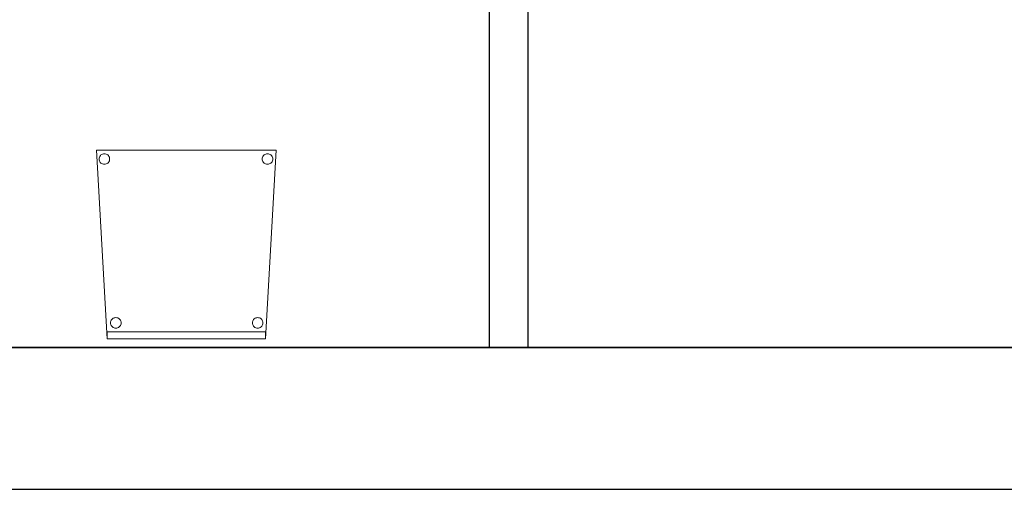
# Model space of a CAD drawing. Header units: metres. Extents: x 391.1 to 427.5, y 12.8 to 28.4.
# Tile 197 of 206: x 419.9 to 422.7, y 12.8 to 14.2. Entities that reach past the tile are written whole.
import ezdxf

# ---------------------------------------------------------------- set-up
doc = ezdxf.new("R2010")
doc.units = ezdxf.units.M
doc.layers.add('01_SUELOS', color=7, linetype='Continuous', lineweight=25, true_color=0x007f00)
for name, color, linetype, lineweight in [('02_MOBILIARIO', 7, 'Continuous', 18), ('A-DETL-____-MBND', 7, 'Continuous', 18), ('A-WALL-____-MCUT', 7, 'Continuous', 25), ('A-WALL-____-OTLN', 7, 'Continuous', 25)]:
    doc.layers.add(name, color=color, linetype=linetype, lineweight=lineweight)

# ---------------------------------------------------------------- blocks, each defined once
blk = doc.blocks.new('Family - Evans PA-152307-03_TEL_P0A')
at = {"layer": 'A-WALL-____-MCUT', "color": 253, "true_color": 0xaaaaaa}
for p, q in [((1.209, 0.11), (0, 0.11)), ((0, 0.11), (0, 0)), ((1.209, 0), (1.209, 0.11)), ((0, 0), (1.209, 0))]:
    blk.add_line(p, q, dxfattribs=at)
at = {"layer": 'A-WALL-____-OTLN', "color": 253, "true_color": 0xaaaaaa}
for p, q in [((1.209, 0.11), (0, 0.11)), ((0, 0.11), (0, 0)), ((1.209, 0), (1.209, 0.11)), ((0, 0), (1.209, 0))]:
    blk.add_line(p, q, dxfattribs=at)
at = {"layer": 'A-WALL-____-OTLN', "color": 253, "lineweight": 18, "true_color": 0xaaaaaa}
blk.add_line((0, 0), (1.209, 0), dxfattribs=at)
blk = doc.blocks.new('Family - Cadira confident_PA-152461-03_TEL_P0A')
at = {"layer": 'A-DETL-____-MBND', "color": 253, "true_color": 0xaaaaaa}
for p, q in [((0.03, 0), (0, 0.5326)), ((0, 0.5326), (0.5065, 0.5326)), ((0.5065, 0.5326), (0, 0.5326)), ((0, 0.5326), (0.03, 0)), ((0.5065, 0.5326), (0.4765, 0)), ((0.4765, 0), (0.5065, 0.5326)), ((0.0074, 0.5076), (0.0076, 0.5102)), ((0.0076, 0.5102), (0.0074, 0.5076)), ((0.0076, 0.505), (0.0074, 0.5076)), ((0.0074, 0.5076), (0.0076, 0.505)), ((0.0076, 0.5102), (0.0083, 0.5127)), ((0.0083, 0.5127), (0.0076, 0.5102)), ((0.0082, 0.5025), (0.0076, 0.505)), ((0.0076, 0.505), (0.0082, 0.5025)), ((0.0093, 0.5001), (0.0082, 0.5025)), ((0.0082, 0.5025), (0.0093, 0.5001)), ((0.0083, 0.5127), (0.0094, 0.515)), ((0.0094, 0.515), (0.0083, 0.5127)), ((0.0108, 0.498), (0.0093, 0.5001)), ((0.0093, 0.5001), (0.0108, 0.498)), ((0.0094, 0.515), (0.0109, 0.5172)), ((0.0109, 0.5172), (0.0094, 0.515)), ((0.0109, 0.5172), (0.0127, 0.519)), ((0.0127, 0.519), (0.0109, 0.5172)), ((0.0127, 0.519), (0.0149, 0.5205)), ((0.0149, 0.5205), (0.0127, 0.519)), ((0.0149, 0.5205), (0.0172, 0.5216)), ((0.0172, 0.5216), (0.0149, 0.5205)), ((0.0172, 0.5216), (0.0198, 0.5222)), ((0.0198, 0.5222), (0.0172, 0.5216)), ((0.0198, 0.5222), (0.0224, 0.5224)), ((0.0224, 0.5224), (0.0198, 0.5222)), ((0.0224, 0.5224), (0.0249, 0.5222)), ((0.0249, 0.5222), (0.0224, 0.5224)), ((0.0249, 0.5222), (0.0275, 0.5215)), ((0.0275, 0.5215), (0.0249, 0.5222)), ((0.0275, 0.5215), (0.0298, 0.5204)), ((0.0298, 0.5204), (0.0275, 0.5215)), ((0.0298, 0.5204), (0.0319, 0.5189)), ((0.0319, 0.5189), (0.0298, 0.5204)), ((0.0319, 0.5189), (0.0338, 0.5171)), ((0.0338, 0.5171), (0.0319, 0.5189)), ((0.0352, 0.5), (0.0337, 0.4979)), ((0.0337, 0.4979), (0.0352, 0.5)), ((0.0338, 0.5171), (0.0353, 0.5149)), ((0.0353, 0.5149), (0.0338, 0.5171)), ((0.0363, 0.5023), (0.0352, 0.5)), ((0.0352, 0.5), (0.0363, 0.5023)), ((0.0353, 0.5149), (0.0363, 0.5126)), ((0.0363, 0.5126), (0.0353, 0.5149)), ((0.0363, 0.5126), (0.037, 0.51)), ((0.037, 0.51), (0.0363, 0.5126)), ((0.037, 0.5049), (0.0363, 0.5023)), ((0.0363, 0.5023), (0.037, 0.5049)), ((0.037, 0.51), (0.0372, 0.5074)), ((0.0372, 0.5074), (0.037, 0.51)), ((0.0372, 0.5074), (0.037, 0.5049)), ((0.037, 0.5049), (0.0372, 0.5074)), ((0.4674, 0.5076), (0.4676, 0.5102)), ((0.4676, 0.5102), (0.4674, 0.5076)), ((0.4676, 0.505), (0.4674, 0.5076)), ((0.4674, 0.5076), (0.4676, 0.505)), ((0.4676, 0.5102), (0.4683, 0.5127)), ((0.4683, 0.5127), (0.4676, 0.5102)), ((0.4682, 0.5025), (0.4676, 0.505)), ((0.4676, 0.505), (0.4682, 0.5025)), ((0.4693, 0.5001), (0.4682, 0.5025)), ((0.4682, 0.5025), (0.4693, 0.5001)), ((0.4683, 0.5127), (0.4694, 0.515)), ((0.4694, 0.515), (0.4683, 0.5127)), ((0.4708, 0.498), (0.4693, 0.5001)), ((0.4693, 0.5001), (0.4708, 0.498)), ((0.4694, 0.515), (0.4709, 0.5172)), ((0.4709, 0.5172), (0.4694, 0.515)), ((0.4709, 0.5172), (0.4727, 0.519)), ((0.4727, 0.519), (0.4709, 0.5172)), ((0.4727, 0.519), (0.4749, 0.5205)), ((0.4749, 0.5205), (0.4727, 0.519)), ((0.4749, 0.5205), (0.4772, 0.5216)), ((0.4772, 0.5216), (0.4749, 0.5205)), ((0.4772, 0.5216), (0.4798, 0.5222)), ((0.4798, 0.5222), (0.4772, 0.5216)), ((0.4798, 0.5222), (0.4824, 0.5224)), ((0.4824, 0.5224), (0.4798, 0.5222)), ((0.4824, 0.5224), (0.4849, 0.5222)), ((0.4849, 0.5222), (0.4824, 0.5224)), ((0.4849, 0.5222), (0.4875, 0.5215)), ((0.4875, 0.5215), (0.4849, 0.5222)), ((0.4875, 0.5215), (0.4898, 0.5204)), ((0.4898, 0.5204), (0.4875, 0.5215)), ((0.4898, 0.5204), (0.4919, 0.5189)), ((0.4919, 0.5189), (0.4898, 0.5204)), ((0.4919, 0.5189), (0.4938, 0.5171)), ((0.4938, 0.5171), (0.4919, 0.5189)), ((0.4952, 0.5), (0.4937, 0.4979)), ((0.4937, 0.4979), (0.4952, 0.5)), ((0.4938, 0.5171), (0.4953, 0.5149)), ((0.4953, 0.5149), (0.4938, 0.5171)), ((0.4963, 0.5023), (0.4952, 0.5)), ((0.4952, 0.5), (0.4963, 0.5023)), ((0.4953, 0.5149), (0.4963, 0.5126)), ((0.4963, 0.5126), (0.4953, 0.5149)), ((0.4963, 0.5126), (0.497, 0.51)), ((0.497, 0.51), (0.4963, 0.5126)), ((0.497, 0.5049), (0.4963, 0.5023)), ((0.4963, 0.5023), (0.497, 0.5049)), ((0.497, 0.51), (0.4972, 0.5074)), ((0.4972, 0.5074), (0.497, 0.51)), ((0.4972, 0.5074), (0.497, 0.5049)), ((0.497, 0.5049), (0.4972, 0.5074)), ((0.0126, 0.4961), (0.0108, 0.498)), ((0.0108, 0.498), (0.0126, 0.4961)), ((0.0148, 0.4946), (0.0126, 0.4961)), ((0.0126, 0.4961), (0.0148, 0.4946)), ((0.0171, 0.4935), (0.0148, 0.4946)), ((0.0148, 0.4946), (0.0171, 0.4935)), ((0.0196, 0.4928), (0.0171, 0.4935)), ((0.0171, 0.4935), (0.0196, 0.4928)), ((0.0222, 0.4926), (0.0196, 0.4928)), ((0.0196, 0.4928), (0.0222, 0.4926)), ((0.0248, 0.4928), (0.0222, 0.4926)), ((0.0222, 0.4926), (0.0248, 0.4928)), ((0.0273, 0.4935), (0.0248, 0.4928)), ((0.0248, 0.4928), (0.0273, 0.4935)), ((0.0297, 0.4945), (0.0273, 0.4935)), ((0.0273, 0.4935), (0.0297, 0.4945)), ((0.0318, 0.496), (0.0297, 0.4945)), ((0.0297, 0.4945), (0.0318, 0.496)), ((0.0337, 0.4979), (0.0318, 0.496)), ((0.0318, 0.496), (0.0337, 0.4979)), ((0.4726, 0.4961), (0.4708, 0.498)), ((0.4708, 0.498), (0.4726, 0.4961)), ((0.4748, 0.4946), (0.4726, 0.4961)), ((0.4726, 0.4961), (0.4748, 0.4946)), ((0.4771, 0.4935), (0.4748, 0.4946)), ((0.4748, 0.4946), (0.4771, 0.4935)), ((0.4796, 0.4928), (0.4771, 0.4935)), ((0.4771, 0.4935), (0.4796, 0.4928)), ((0.4822, 0.4926), (0.4796, 0.4928)), ((0.4796, 0.4928), (0.4822, 0.4926)), ((0.4848, 0.4928), (0.4822, 0.4926)), ((0.4822, 0.4926), (0.4848, 0.4928)), ((0.4873, 0.4935), (0.4848, 0.4928)), ((0.4848, 0.4928), (0.4873, 0.4935)), ((0.4897, 0.4945), (0.4873, 0.4935)), ((0.4873, 0.4935), (0.4897, 0.4945)), ((0.4918, 0.496), (0.4897, 0.4945)), ((0.4897, 0.4945), (0.4918, 0.496)), ((0.4937, 0.4979), (0.4918, 0.496)), ((0.4918, 0.496), (0.4937, 0.4979)), ((0.0432, 0.0548), (0.0451, 0.0566)), ((0.0451, 0.0566), (0.0432, 0.0548)), ((0.0451, 0.0566), (0.0472, 0.0581)), ((0.0472, 0.0581), (0.0451, 0.0566)), ((0.0472, 0.0581), (0.0496, 0.0592)), ((0.0496, 0.0592), (0.0472, 0.0581)), ((0.0496, 0.0592), (0.0521, 0.0598)), ((0.0521, 0.0598), (0.0496, 0.0592)), ((0.0521, 0.0598), (0.0547, 0.06)), ((0.0547, 0.06), (0.0521, 0.0598)), ((0.0547, 0.06), (0.0573, 0.0598)), ((0.0573, 0.0598), (0.0547, 0.06)), ((0.0573, 0.0598), (0.0598, 0.0591)), ((0.0598, 0.0591), (0.0573, 0.0598)), ((0.0598, 0.0591), (0.0622, 0.058)), ((0.0622, 0.058), (0.0598, 0.0591)), ((0.0622, 0.058), (0.0643, 0.0565)), ((0.0643, 0.0565), (0.0622, 0.058)), ((0.0643, 0.0565), (0.0661, 0.0547)), ((0.0661, 0.0547), (0.0643, 0.0565)), ((0.4432, 0.0548), (0.4451, 0.0566)), ((0.4451, 0.0566), (0.4432, 0.0548)), ((0.4451, 0.0566), (0.4472, 0.0581)), ((0.4472, 0.0581), (0.4451, 0.0566)), ((0.4472, 0.0581), (0.4496, 0.0592)), ((0.4496, 0.0592), (0.4472, 0.0581)), ((0.4496, 0.0592), (0.4521, 0.0598)), ((0.4521, 0.0598), (0.4496, 0.0592)), ((0.4521, 0.0598), (0.4547, 0.06)), ((0.4547, 0.06), (0.4521, 0.0598)), ((0.4547, 0.06), (0.4573, 0.0598)), ((0.4573, 0.0598), (0.4547, 0.06)), ((0.4573, 0.0598), (0.4598, 0.0591)), ((0.4598, 0.0591), (0.4573, 0.0598)), ((0.4598, 0.0591), (0.4622, 0.058)), ((0.4622, 0.058), (0.4598, 0.0591)), ((0.4622, 0.058), (0.4643, 0.0565)), ((0.4643, 0.0565), (0.4622, 0.058)), ((0.4643, 0.0565), (0.4661, 0.0547)), ((0.4661, 0.0547), (0.4643, 0.0565)), ((0.0397, 0.0452), (0.04, 0.0478)), ((0.04, 0.0478), (0.0397, 0.0452)), ((0.0399, 0.0426), (0.0397, 0.0452)), ((0.0397, 0.0452), (0.0399, 0.0426)), ((0.0406, 0.0401), (0.0399, 0.0426)), ((0.0399, 0.0426), (0.0406, 0.0401)), ((0.04, 0.0478), (0.0406, 0.0503)), ((0.0406, 0.0503), (0.04, 0.0478)), ((0.0406, 0.0503), (0.0417, 0.0526)), ((0.0417, 0.0526), (0.0406, 0.0503)), ((0.0417, 0.0377), (0.0406, 0.0401)), ((0.0406, 0.0401), (0.0417, 0.0377)), ((0.0417, 0.0526), (0.0432, 0.0548)), ((0.0432, 0.0548), (0.0417, 0.0526)), ((0.0432, 0.0356), (0.0417, 0.0377)), ((0.0417, 0.0377), (0.0432, 0.0356)), ((0.045, 0.0337), (0.0432, 0.0356)), ((0.0432, 0.0356), (0.045, 0.0337)), ((0.0471, 0.0322), (0.045, 0.0337)), ((0.045, 0.0337), (0.0471, 0.0322)), ((0.0495, 0.0311), (0.0471, 0.0322)), ((0.0471, 0.0322), (0.0495, 0.0311)), ((0.052, 0.0304), (0.0495, 0.0311)), ((0.0495, 0.0311), (0.052, 0.0304)), ((0.0546, 0.0302), (0.052, 0.0304)), ((0.052, 0.0304), (0.0546, 0.0302)), ((0.0572, 0.0304), (0.0546, 0.0302)), ((0.0546, 0.0302), (0.0572, 0.0304)), ((0.0597, 0.031), (0.0572, 0.0304)), ((0.0572, 0.0304), (0.0597, 0.031)), ((0.0621, 0.0321), (0.0597, 0.031)), ((0.0597, 0.031), (0.0621, 0.0321)), ((0.0642, 0.0336), (0.0621, 0.0321)), ((0.0621, 0.0321), (0.0642, 0.0336)), ((0.0661, 0.0355), (0.0642, 0.0336)), ((0.0642, 0.0336), (0.0661, 0.0355)), ((0.0661, 0.0547), (0.0676, 0.0525)), ((0.0676, 0.0525), (0.0661, 0.0547)), ((0.0676, 0.0376), (0.0661, 0.0355)), ((0.0661, 0.0355), (0.0676, 0.0376)), ((0.0676, 0.0525), (0.0687, 0.0502)), ((0.0687, 0.0502), (0.0676, 0.0525)), ((0.0687, 0.0399), (0.0676, 0.0376)), ((0.0676, 0.0376), (0.0687, 0.0399)), ((0.0687, 0.0502), (0.0694, 0.0476)), ((0.0694, 0.0476), (0.0687, 0.0502)), ((0.0694, 0.0424), (0.0687, 0.0399)), ((0.0687, 0.0399), (0.0694, 0.0424)), ((0.0694, 0.0476), (0.0696, 0.045)), ((0.0696, 0.045), (0.0694, 0.0476)), ((0.0696, 0.045), (0.0694, 0.0424)), ((0.0694, 0.0424), (0.0696, 0.045)), ((0.4397, 0.0452), (0.44, 0.0478)), ((0.44, 0.0478), (0.4397, 0.0452)), ((0.4399, 0.0426), (0.4397, 0.0452)), ((0.4397, 0.0452), (0.4399, 0.0426)), ((0.4406, 0.0401), (0.4399, 0.0426)), ((0.4399, 0.0426), (0.4406, 0.0401)), ((0.44, 0.0478), (0.4406, 0.0503)), ((0.4406, 0.0503), (0.44, 0.0478)), ((0.4406, 0.0503), (0.4417, 0.0526)), ((0.4417, 0.0526), (0.4406, 0.0503)), ((0.4417, 0.0377), (0.4406, 0.0401)), ((0.4406, 0.0401), (0.4417, 0.0377)), ((0.4417, 0.0526), (0.4432, 0.0548)), ((0.4432, 0.0548), (0.4417, 0.0526)), ((0.4432, 0.0356), (0.4417, 0.0377)), ((0.4417, 0.0377), (0.4432, 0.0356)), ((0.445, 0.0337), (0.4432, 0.0356)), ((0.4432, 0.0356), (0.445, 0.0337)), ((0.4471, 0.0322), (0.445, 0.0337)), ((0.445, 0.0337), (0.4471, 0.0322)), ((0.4495, 0.0311), (0.4471, 0.0322)), ((0.4471, 0.0322), (0.4495, 0.0311)), ((0.452, 0.0304), (0.4495, 0.0311)), ((0.4495, 0.0311), (0.452, 0.0304)), ((0.4546, 0.0302), (0.452, 0.0304)), ((0.452, 0.0304), (0.4546, 0.0302)), ((0.4572, 0.0304), (0.4546, 0.0302)), ((0.4546, 0.0302), (0.4572, 0.0304)), ((0.4597, 0.031), (0.4572, 0.0304)), ((0.4572, 0.0304), (0.4597, 0.031)), ((0.4621, 0.0321), (0.4597, 0.031)), ((0.4597, 0.031), (0.4621, 0.0321)), ((0.4642, 0.0336), (0.4621, 0.0321)), ((0.4621, 0.0321), (0.4642, 0.0336)), ((0.4661, 0.0355), (0.4642, 0.0336)), ((0.4642, 0.0336), (0.4661, 0.0355)), ((0.4661, 0.0547), (0.4676, 0.0525)), ((0.4676, 0.0525), (0.4661, 0.0547)), ((0.4676, 0.0376), (0.4661, 0.0355)), ((0.4661, 0.0355), (0.4676, 0.0376)), ((0.4676, 0.0525), (0.4687, 0.0502)), ((0.4687, 0.0502), (0.4676, 0.0525)), ((0.4687, 0.0399), (0.4676, 0.0376)), ((0.4676, 0.0376), (0.4687, 0.0399)), ((0.4687, 0.0502), (0.4694, 0.0476)), ((0.4694, 0.0476), (0.4687, 0.0502)), ((0.4694, 0.0424), (0.4687, 0.0399)), ((0.4687, 0.0399), (0.4694, 0.0424)), ((0.4694, 0.0476), (0.4696, 0.045)), ((0.4696, 0.045), (0.4694, 0.0476)), ((0.4696, 0.045), (0.4694, 0.0424)), ((0.4694, 0.0424), (0.4696, 0.045)), ((0.03, 0), (0.03, 0.02)), ((0.03, 0.02), (0.4765, 0.02)), ((0.4765, 0.02), (0.03, 0.02)), ((0.03, 0.02), (0.03, 0)), ((0.4765, 0), (0.03, 0)), ((0.03, 0), (0.4765, 0)), ((0.03, 0), (0.4765, 0)), ((0.4765, 0.02), (0.4765, 0)), ((0.4765, 0), (0.4765, 0.02)), ((0.4765, 0), (0.03, 0))]:
    blk.add_line(p, q, dxfattribs=at)
blk = doc.blocks.new('Family - Mur PA-152469-03_TEL_P0A')
at = {"layer": 'A-WALL-____-MCUT', "color": 253, "true_color": 0xaaaaaa}
for p, q in [((26.0531, 0.4), (0.0791, 0.4)), ((0, 0), (25.9702, 0))]:
    blk.add_line(p, q, dxfattribs=at)
at = {"layer": 'A-WALL-____-OTLN', "color": 253, "true_color": 0xaaaaaa}
for p, q in [((26.0531, 0.4), (0.0791, 0.4)), ((0, 0), (25.9702, 0))]:
    blk.add_line(p, q, dxfattribs=at)
at = {"layer": 'A-WALL-____-OTLN', "color": 253, "lineweight": 18, "true_color": 0xaaaaaa}
blk.add_line((0, 0), (25.9702, 0), dxfattribs=at)
blk = doc.blocks.new('Family - LONDR55-XX_ZZ-ARQ-CAA-M3D-Londres55-152611-03_TEL_P0A')
at = {"layer": '01_SUELOS', "color": 9, "true_color": 0xaad4aa}
for p, q in [((0, 0), (24.5639, 0)), ((24.5639, 0), (0, 0))]:
    blk.add_line(p, q, dxfattribs=at)
blk = doc.blocks.new('LONDR55-XX_ZZ-ARQ-CAA-M3D-Londres55_ifc-1-03_TEL_P0A')
at = {"layer": '01_SUELOS', "color": 253, "lineweight": 18, "true_color": 0xaaaaaa}
blk.add_blockref('Family - LONDR55-XX_ZZ-ARQ-CAA-M3D-Londres55-152611-03_TEL_P0A', (399.1772, 13.2406), dxfattribs=at)
at = {"layer": '02_MOBILIARIO', "color": 253, "lineweight": 18, "true_color": 0xaaaaaa}
blk.add_blockref('Family - Cadira confident_PA-152461-03_TEL_P0A', (420.1392, 13.2652), dxfattribs=at)
at = {"layer": 'A-WALL-____-OTLN', "color": 253, "lineweight": 18, "true_color": 0xaaaaaa, "rotation": 90}
blk.add_blockref('Family - Evans PA-152307-03_TEL_P0A', (421.3569, 13.2406), dxfattribs=at)
at = {"layer": 'A-WALL-____-OTLN', "color": 253, "lineweight": 18, "true_color": 0xaaaaaa}
blk.add_blockref('Family - Mur PA-152469-03_TEL_P0A', (397.6873, 12.8406), dxfattribs=at)

msp = doc.modelspace()

# ---------------------------------------------------------------- block references
at = {"lineweight": 5}
msp.add_blockref('LONDR55-XX_ZZ-ARQ-CAA-M3D-Londres55_ifc-1-03_TEL_P0A', (0, 0), dxfattribs=at)

doc.saveas('drawing.dxf')
